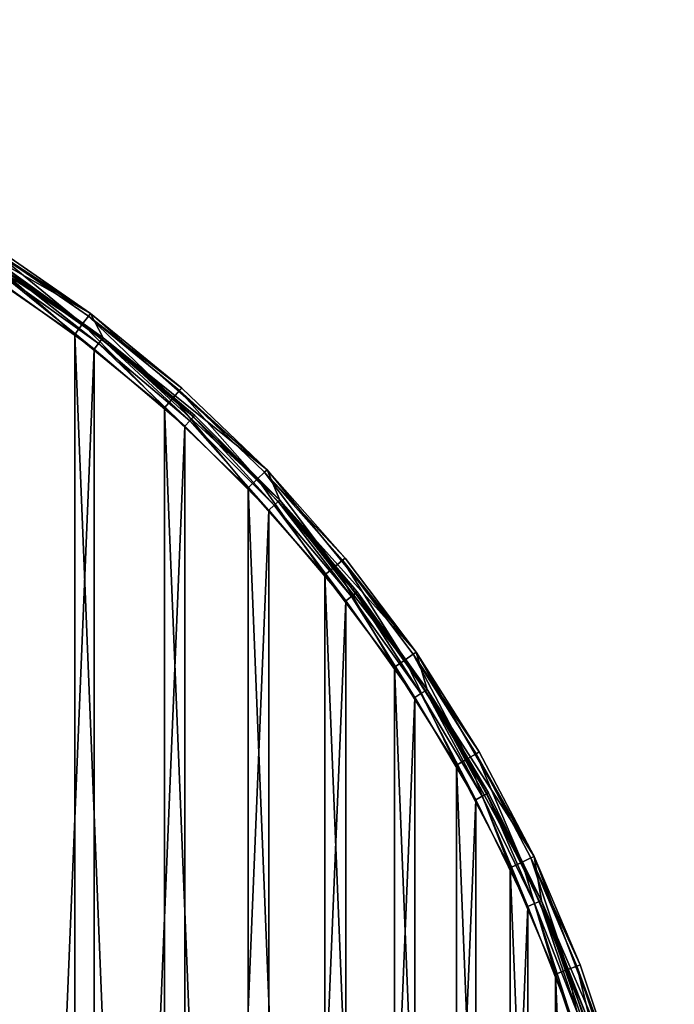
# Model space of a CAD drawing. Header units: millimetres. Extents: x 0 to 200, y 0 to 200.
# Tile 118 of 118: x 155 to 200, y 133 to 200. Entities that reach past the tile are written whole.
import ezdxf

# ---------------------------------------------------------------- set-up
doc = ezdxf.new("R2010")
doc.units = ezdxf.units.MM
doc.header["$LTSCALE"] = 25.4
doc.layers.get('0').update_dxf_attribs({"true_color": 0xff5454})

# ---------------------------------------------------------------- blocks, each defined once
blk = doc.blocks.new('HERMANOS-I-8100.STL')
at = {"color": 250, "true_color": 0x262626}
mesh = blk.add_polyface(dxfattribs=at)
corners = [(355.425, 27.822, 10.05), (352.615, 8.192, 10.05), (352.206, 12.054, 10.05), (355.312, 24.352, 10.05), (360.632, 39.848, 10.05), (361.132, 42.869, 10.05), (368.43, 54.257, 10.05), (369.178, 56.806, 10.05), (378.493, 67.186, 10.05), (379.356, 69.272, 10.05), (390.547, 78.283, 10.05), (391.402, 79.944, 10.05), (404.263, 87.244, 10.05), (405.004, 88.546, 10.05), (419.266, 93.825, 10.05), (419.81, 94.854, 10.05), (435.149, 97.847, 10.05), (435.435, 98.705, 10.05), (451.477, 99.2, 10.05), (451.477, 100, 10.05), (467.518, 98.705, 10.05), (467.804, 97.847, 10.05), (483.143, 94.854, 10.05), (483.687, 93.825, 10.05), (497.949, 88.546, 10.05), (498.691, 87.244, 10.05), (511.551, 79.944, 10.05), (512.406, 78.283, 10.05), (523.597, 69.272, 10.05), (524.46, 67.186, 10.05), (533.775, 56.806, 10.05), (534.523, 54.257, 10.05), (541.822, 42.869, 10.05), (542.321, 39.848, 10.05), (547.528, 27.822, 10.05), (547.641, 24.352, 10.05), (550.747, 12.054, 10.05), (550.338, 8.192, 10.05), (550.338, -8.192, 10.05), (351.558, -4.027, 10.05), (352.615, -8.192, 10.05), (353.497, -20.003, 10.05), (355.312, -24.352, 10.05), (357.975, -35.46, 10.05), (360.632, -39.848, 10.05), (364.874, -50, 10.05), (368.43, -54.257, 10.05), (374.016, -63.245, 10.05), (378.493, -67.186, 10.05), (385.164, -74.851, 10.05), (390.547, -78.283, 10.05), (398.03, -84.519, 10.05), (404.263, -87.244, 10.05), (412.28, -91.998, 10.05), (419.266, -93.825, 10.05), (427.545, -97.094, 10.05), (435.149, -97.847, 10.05), (443.43, -99.676, 10.05), (451.477, -99.2, 10.05), (459.523, -99.676, 10.05), (467.804, -97.847, 10.05), (475.408, -97.094, 10.05), (483.687, -93.825, 10.05), (490.673, -91.998, 10.05), (498.691, -87.244, 10.05), (504.923, -84.519, 10.05), (512.406, -78.283, 10.05), (517.789, -74.851, 10.05), (524.46, -67.186, 10.05), (528.937, -63.245, 10.05), (534.523, -54.257, 10.05), (538.079, -50, 10.05), (542.321, -39.848, 10.05), (544.978, -35.46, 10.05), (547.641, -24.352, 10.05), (549.456, -20.003, 10.05), (551.395, -4.027, 10.05)]
mesh.append_faces([[corners[k] for k in face] for face in [(0, 1, 2), (1, 0, 3), (3, 0, 4), (4, 5, 6), (6, 7, 8), (8, 9, 10), (10, 11, 12), (12, 13, 14), (14, 15, 16), (16, 17, 18), (18, 20, 21), (21, 22, 23), (23, 24, 25), (25, 26, 27), (27, 28, 29), (29, 30, 31), (31, 32, 33), (33, 34, 35), (35, 36, 37), (37, 36, 38), (39, 40, 41), (40, 2, 1), (41, 42, 43), (43, 44, 45), (45, 46, 47), (47, 48, 49), (49, 50, 51), (51, 52, 53), (53, 54, 55), (55, 56, 57), (57, 58, 59), (59, 60, 61), (61, 62, 63), (63, 64, 65), (65, 66, 67), (67, 68, 69), (69, 70, 71), (71, 72, 73), (73, 74, 75), (75, 38, 76), (76, 38, 36)]], dxfattribs={"vtx0": -1, "vtx1": -1, "color": 250})
mesh.append_faces([[corners[k] for k in face] for face in [(4, 0, 5), (6, 5, 7), (8, 7, 9), (10, 9, 11), (12, 11, 13), (14, 13, 15), (16, 15, 17), (18, 17, 19), (18, 19, 20), (21, 20, 22), (23, 22, 24), (25, 24, 26), (27, 26, 28), (29, 28, 30), (31, 30, 32), (33, 32, 34), (35, 34, 36), (40, 39, 2), (41, 40, 42), (43, 42, 44), (45, 44, 46), (47, 46, 48), (49, 48, 50), (51, 50, 52), (53, 52, 54), (55, 54, 56), (57, 56, 58), (59, 58, 60), (61, 60, 62), (63, 62, 64), (65, 64, 66), (67, 66, 68), (69, 68, 70), (71, 70, 72), (73, 72, 74), (75, 74, 38)]], dxfattribs={"vtx0": -1, "vtx2": -1, "color": 250})
mesh = blk.add_polyface(dxfattribs=at)
corners = [(353.612, 8.109, 24.25), (353.612, -8.109, 24.25), (353.277, 0, 24.25), (354.616, 16.163, 24.25), (354.616, -16.163, 24.25), (356.281, 24.107, 24.25), (356.281, -24.107, 24.25), (358.597, 31.885, 24.25), (358.597, -31.885, 24.25), (361.548, 39.446, 24.25), (361.548, -39.446, 24.25), (365.112, 46.738, 24.25), (365.112, -46.738, 24.25), (369.267, 53.71, 24.25), (369.267, -53.71, 24.25), (373.983, 60.316, 24.25), (373.983, -60.316, 24.25), (379.228, 66.509, 24.25), (379.228, -66.509, 24.25), (384.967, 72.248, 24.25), (384.967, -72.248, 24.25), (391.161, 77.494, 24.25), (391.161, -77.494, 24.25), (397.766, 82.21, 24.25), (397.766, -82.21, 24.25), (404.739, 86.364, 24.25), (404.739, -86.364, 24.25), (412.03, 89.929, 24.25), (412.03, -89.929, 24.25), (419.591, 92.879, 24.25), (419.591, -92.879, 24.25), (420.985, 2.285, 24.25), (427.37, 95.195, 24.25), (421.666, 6.804, 24.25), (423.013, 11.171, 24.25), (424.996, 15.289, 24.25), (427.57, 19.065, 24.25), (435.313, 96.861, 24.25), (430.679, 22.415, 24.25), (434.252, 25.264, 24.25), (438.21, 27.549, 24.25), (443.367, 97.865, 24.25), (442.464, 29.219, 24.25), (446.919, 30.236, 24.25), (451.477, 98.2, 24.25), (451.477, 30.577, 24.25), (459.586, 97.865, 24.25), (456.034, 30.236, 24.25), (460.489, 29.219, 24.25), (467.64, 96.861, 24.25), (464.744, 27.549, 24.25), (468.701, 25.264, 24.25), (475.583, 95.195, 24.25), (472.274, 22.415, 24.25), (475.383, 19.065, 24.25), (477.957, 15.289, 24.25), (483.362, 92.879, 24.25), (479.94, 11.171, 24.25), (481.287, 6.804, 24.25), (481.968, 2.285, 24.25), (481.968, -2.285, 24.25), (420.985, -2.285, 24.25), (427.37, -95.195, 24.25), (421.666, -6.804, 24.25), (423.013, -11.171, 24.25), (424.996, -15.289, 24.25), (427.57, -19.065, 24.25), (435.313, -96.861, 24.25), (430.679, -22.415, 24.25), (434.252, -25.264, 24.25), (438.21, -27.549, 24.25), (443.367, -97.865, 24.25), (442.464, -29.219, 24.25), (446.919, -30.236, 24.25), (451.477, -98.2, 24.25), (451.477, -30.577, 24.25), (456.034, -30.236, 24.25), (459.586, -97.865, 24.25), (460.489, -29.219, 24.25), (467.64, -96.861, 24.25), (464.744, -27.549, 24.25), (468.701, -25.264, 24.25), (475.583, -95.195, 24.25), (472.274, -22.415, 24.25), (475.383, -19.065, 24.25), (477.957, -15.289, 24.25), (483.362, -92.879, 24.25), (479.94, -11.171, 24.25), (481.287, -6.804, 24.25), (490.923, 89.929, 24.25), (490.923, -89.929, 24.25), (498.215, 86.364, 24.25), (498.215, -86.364, 24.25), (505.187, 82.21, 24.25), (505.187, -82.21, 24.25), (511.792, 77.494, 24.25), (511.792, -77.494, 24.25), (517.986, 72.248, 24.25), (517.986, -72.248, 24.25), (523.725, 66.509, 24.25), (523.725, -66.509, 24.25), (528.97, 60.316, 24.25), (528.97, -60.316, 24.25), (533.686, 53.71, 24.25), (533.686, -53.71, 24.25), (537.841, 46.738, 24.25), (537.841, -46.738, 24.25), (541.405, 39.446, 24.25), (541.405, -39.446, 24.25), (544.356, 31.885, 24.25), (544.356, -31.885, 24.25), (546.672, 24.107, 24.25), (546.672, -24.107, 24.25), (548.337, 16.163, 24.25), (548.337, -16.163, 24.25), (549.341, 8.109, 24.25), (549.341, -8.109, 24.25), (549.677, 0, 24.25)]
mesh.append_faces([[corners[k] for k in face] for face in [(0, 1, 2), (116, 115, 117)]], dxfattribs={"vtx0": -1, "color": 250})
mesh.append_faces([[corners[k] for k in face] for face in [(1, 3, 4), (4, 5, 6), (6, 7, 8), (8, 9, 10), (10, 11, 12), (12, 13, 14), (14, 15, 16), (16, 17, 18), (18, 19, 20), (20, 21, 22), (22, 23, 24), (24, 25, 26), (26, 27, 28), (28, 29, 30), (31, 32, 33), (33, 32, 34), (34, 32, 35), (35, 32, 36), (36, 37, 38), (38, 37, 39), (39, 37, 40), (40, 41, 42), (42, 41, 43), (43, 44, 45), (45, 46, 47), (47, 46, 48), (48, 49, 50), (50, 49, 51), (51, 52, 53), (53, 52, 54), (54, 52, 55), (55, 56, 57), (57, 56, 58), (58, 56, 59), (59, 56, 60), (30, 61, 62), (61, 30, 31), (62, 66, 67), (67, 70, 71), (71, 73, 74), (74, 76, 77), (77, 78, 79), (79, 81, 82), (82, 85, 86), (86, 89, 90), (90, 91, 92), (92, 93, 94), (94, 95, 96), (96, 97, 98), (98, 99, 100), (100, 101, 102), (102, 103, 104), (104, 105, 106), (106, 107, 108), (108, 109, 110), (110, 111, 112), (112, 113, 114), (114, 115, 116)]], dxfattribs={"vtx0": -1, "vtx1": -1, "color": 250})
mesh.append_faces([[corners[k] for k in face] for face in [(30, 29, 31), (86, 60, 56)]], dxfattribs={"vtx0": -1, "vtx1": -1, "vtx2": -1, "color": 250})
mesh.append_faces([[corners[k] for k in face] for face in [(1, 0, 3), (4, 3, 5), (6, 5, 7), (8, 7, 9), (10, 9, 11), (12, 11, 13), (14, 13, 15), (16, 15, 17), (18, 17, 19), (20, 19, 21), (22, 21, 23), (24, 23, 25), (26, 25, 27), (28, 27, 29), (31, 29, 32), (36, 32, 37), (40, 37, 41), (43, 41, 44), (45, 44, 46), (48, 46, 49), (51, 49, 52), (55, 52, 56), (62, 61, 63), (62, 63, 64), (62, 64, 65), (62, 65, 66), (67, 66, 68), (67, 68, 69), (67, 69, 70), (71, 70, 72), (71, 72, 73), (74, 73, 75), (74, 75, 76), (77, 76, 78), (79, 78, 80), (79, 80, 81), (82, 81, 83), (82, 83, 84), (82, 84, 85), (86, 85, 87), (86, 87, 88), (86, 88, 60), (86, 56, 89), (90, 89, 91), (92, 91, 93), (94, 93, 95), (96, 95, 97), (98, 97, 99), (100, 99, 101), (102, 101, 103), (104, 103, 105), (106, 105, 107), (108, 107, 109), (110, 109, 111), (112, 111, 113), (114, 113, 115)]], dxfattribs={"vtx0": -1, "vtx2": -1, "color": 250})
mesh = blk.add_polyface(dxfattribs=at)
corners = [(353.993, -11.837, 25.05), (353.356, 3.954, 25.05), (353.356, -3.954, 25.05), (353.993, 11.837, 25.05), (355.261, -19.643, 25.05), (355.261, 19.643, 25.05), (357.154, -27.321, 25.05), (357.154, 27.321, 25.05), (359.658, -34.822, 25.05), (359.658, 34.822, 25.05), (362.758, -42.098, 25.05), (362.758, 42.098, 25.05), (366.433, -49.1, 25.05), (366.433, 49.1, 25.05), (370.66, -55.784, 25.05), (370.66, 55.784, 25.05), (375.41, -62.106, 25.05), (375.41, 62.106, 25.05), (380.654, -68.026, 25.05), (380.654, 68.026, 25.05), (386.358, -73.504, 25.05), (386.358, 73.504, 25.05), (392.484, -78.505, 25.05), (392.484, 78.505, 25.05), (398.992, -82.998, 25.05), (398.992, 82.998, 25.05), (405.841, -86.952, 25.05), (405.841, 86.952, 25.05), (412.985, -90.342, 25.05), (412.985, 90.342, 25.05), (420.38, -93.146, 25.05), (420.38, 93.146, 25.05), (420.985, -2.285, 25.05), (427.976, -95.346, 25.05), (421.666, -6.804, 25.05), (423.013, -11.171, 25.05), (424.996, -15.289, 25.05), (427.57, -19.065, 25.05), (430.679, -22.415, 25.05), (435.724, -96.928, 25.05), (434.252, -25.264, 25.05), (438.21, -27.549, 25.05), (443.575, -97.882, 25.05), (442.464, -29.219, 25.05), (446.919, -30.236, 25.05), (451.477, -98.2, 25.05), (451.477, -30.577, 25.05), (459.378, -97.882, 25.05), (456.034, -30.236, 25.05), (460.489, -29.219, 25.05), (467.229, -96.928, 25.05), (464.744, -27.549, 25.05), (468.701, -25.264, 25.05), (474.977, -95.346, 25.05), (472.274, -22.415, 25.05), (475.383, -19.065, 25.05), (482.573, -93.146, 25.05), (477.957, -15.289, 25.05), (479.94, -11.171, 25.05), (481.287, -6.804, 25.05), (481.968, -2.285, 25.05), (481.968, 2.285, 25.05), (420.985, 2.285, 25.05), (427.976, 95.346, 25.05), (421.666, 6.804, 25.05), (423.013, 11.171, 25.05), (424.996, 15.289, 25.05), (427.57, 19.065, 25.05), (430.679, 22.415, 25.05), (435.724, 96.928, 25.05), (434.252, 25.264, 25.05), (438.21, 27.549, 25.05), (443.575, 97.882, 25.05), (442.464, 29.219, 25.05), (446.919, 30.236, 25.05), (451.477, 98.2, 25.05), (451.477, 30.577, 25.05), (456.034, 30.236, 25.05), (459.378, 97.882, 25.05), (460.489, 29.219, 25.05), (467.229, 96.928, 25.05), (464.744, 27.549, 25.05), (468.701, 25.264, 25.05), (474.977, 95.346, 25.05), (472.274, 22.415, 25.05), (475.383, 19.065, 25.05), (482.573, 93.146, 25.05), (477.957, 15.289, 25.05), (479.94, 11.171, 25.05), (481.287, 6.804, 25.05), (489.968, -90.342, 25.05), (489.968, 90.342, 25.05), (497.112, -86.952, 25.05), (497.112, 86.952, 25.05), (503.961, -82.998, 25.05), (503.961, 82.998, 25.05), (510.469, -78.505, 25.05), (510.469, 78.505, 25.05), (516.595, -73.504, 25.05), (516.595, 73.504, 25.05), (522.299, -68.026, 25.05), (522.299, 68.026, 25.05), (527.543, -62.106, 25.05), (527.543, 62.106, 25.05), (532.294, -55.784, 25.05), (532.294, 55.784, 25.05), (536.52, -49.1, 25.05), (536.52, 49.1, 25.05), (540.195, -42.098, 25.05), (540.195, 42.098, 25.05), (543.295, -34.822, 25.05), (543.295, 34.822, 25.05), (545.799, -27.321, 25.05), (545.799, 27.321, 25.05), (547.692, -19.643, 25.05), (547.692, 19.643, 25.05), (548.961, -11.837, 25.05), (548.961, 11.837, 25.05), (549.597, -3.954, 25.05), (549.597, 3.954, 25.05)]
mesh.append_faces([[corners[k] for k in face] for face in [(0, 1, 2), (117, 118, 119)]], dxfattribs={"vtx0": -1, "color": 250})
mesh.append_faces([[corners[k] for k in face] for face in [(1, 0, 3), (3, 4, 5), (5, 6, 7), (7, 8, 9), (9, 10, 11), (11, 12, 13), (13, 14, 15), (15, 16, 17), (17, 18, 19), (19, 20, 21), (21, 22, 23), (23, 24, 25), (25, 26, 27), (27, 28, 29), (29, 30, 31), (32, 33, 34), (34, 33, 35), (35, 33, 36), (36, 33, 37), (37, 33, 38), (38, 39, 40), (40, 39, 41), (41, 42, 43), (43, 42, 44), (44, 45, 46), (46, 47, 48), (48, 47, 49), (49, 50, 51), (51, 50, 52), (52, 53, 54), (54, 53, 55), (55, 56, 57), (57, 56, 58), (58, 56, 59), (59, 56, 60), (60, 56, 61), (31, 62, 63), (62, 31, 32), (63, 68, 69), (69, 71, 72), (72, 74, 75), (75, 77, 78), (78, 79, 80), (80, 82, 83), (83, 85, 86), (86, 90, 91), (91, 92, 93), (93, 94, 95), (95, 96, 97), (97, 98, 99), (99, 100, 101), (101, 102, 103), (103, 104, 105), (105, 106, 107), (107, 108, 109), (109, 110, 111), (111, 112, 113), (113, 114, 115), (115, 116, 117)]], dxfattribs={"vtx0": -1, "vtx1": -1, "color": 250})
mesh.append_faces([[corners[k] for k in face] for face in [(31, 30, 32), (86, 61, 56)]], dxfattribs={"vtx0": -1, "vtx1": -1, "vtx2": -1, "color": 250})
mesh.append_faces([[corners[k] for k in face] for face in [(3, 0, 4), (5, 4, 6), (7, 6, 8), (9, 8, 10), (11, 10, 12), (13, 12, 14), (15, 14, 16), (17, 16, 18), (19, 18, 20), (21, 20, 22), (23, 22, 24), (25, 24, 26), (27, 26, 28), (29, 28, 30), (32, 30, 33), (38, 33, 39), (41, 39, 42), (44, 42, 45), (46, 45, 47), (49, 47, 50), (52, 50, 53), (55, 53, 56), (63, 62, 64), (63, 64, 65), (63, 65, 66), (63, 66, 67), (63, 67, 68), (69, 68, 70), (69, 70, 71), (72, 71, 73), (72, 73, 74), (75, 74, 76), (75, 76, 77), (78, 77, 79), (80, 79, 81), (80, 81, 82), (83, 82, 84), (83, 84, 85), (86, 85, 87), (86, 87, 88), (86, 88, 89), (86, 89, 61), (86, 56, 90), (91, 90, 92), (93, 92, 94), (95, 94, 96), (97, 96, 98), (99, 98, 100), (101, 100, 102), (103, 102, 104), (105, 104, 106), (107, 106, 108), (109, 108, 110), (111, 110, 112), (113, 112, 114), (115, 114, 116), (117, 116, 118)]], dxfattribs={"vtx0": -1, "vtx2": -1, "color": 250})
mesh = blk.add_polyface(dxfattribs=at)
corners = [(504.923, 84.519, 23.25), (511.551, 79.944, 10.05), (497.949, 88.546, 10.05)]
mesh.append_faces([[corners[k] for k in face] for face in [(0, 1, 2)]], dxfattribs={"color": 250})
mesh = blk.add_polyface(dxfattribs=at)
corners = [(512.406, 78.283, 23.25), (498.691, 87.244, 10.05), (512.406, 78.283, 10.05)]
mesh.append_faces([[corners[k] for k in face] for face in [(0, 1, 2)]], dxfattribs={"color": 250})
mesh = blk.add_polyface(dxfattribs=at)
corners = [(505.734, 83.047, 23.25), (498.691, 87.244, 10.05), (512.406, 78.283, 23.25)]
mesh.append_faces([[corners[k] for k in face] for face in [(0, 1, 2)]], dxfattribs={"color": 250})
mesh = blk.add_polyface(dxfattribs=at)
corners = [(511.01, 79.225, 24.809), (504.794, 84.315, 24.15), (504.442, 83.758, 24.809), (511.406, 79.751, 24.15)]
mesh.append_faces([[corners[k] for k in face] for face in [(0, 1, 2), (1, 0, 3)]], dxfattribs={"vtx0": -1, "color": 250})
mesh = blk.add_polyface(dxfattribs=at)
corners = [(504.794, 84.315, 24.15), (511.551, 79.944, 23.25), (504.923, 84.519, 23.25), (511.406, 79.751, 24.15)]
mesh.append_faces([[corners[k] for k in face] for face in [(0, 1, 2), (1, 0, 3)]], dxfattribs={"vtx0": -1, "color": 250})
mesh = blk.add_polyface(dxfattribs=at)
corners = [(511.551, 79.944, 23.25), (511.551, 79.944, 10.05), (504.923, 84.519, 23.25)]
mesh.append_faces([[corners[k] for k in face] for face in [(0, 1, 2)]], dxfattribs={"color": 250})
mesh = blk.add_polyface(dxfattribs=at)
corners = [(510.469, 78.505, 25.05), (504.442, 83.758, 24.809), (503.961, 82.998, 25.05), (511.01, 79.225, 24.809)]
mesh.append_faces([[corners[k] for k in face] for face in [(0, 1, 2), (1, 0, 3)]], dxfattribs={"vtx0": -1, "color": 250})
mesh = blk.add_polyface(dxfattribs=at)
corners = [(505.661, 82.935, 23.75), (512.099, 77.888, 24.116), (505.46, 82.628, 24.116), (512.324, 78.177, 23.75)]
mesh.append_faces([[corners[k] for k in face] for face in [(0, 1, 2), (1, 0, 3)]], dxfattribs={"vtx0": -1, "color": 250})
mesh = blk.add_polyface(dxfattribs=at)
corners = [(512.324, 78.177, 23.75), (505.734, 83.047, 23.25), (512.406, 78.283, 23.25), (505.661, 82.935, 23.75)]
mesh.append_faces([[corners[k] for k in face] for face in [(0, 1, 2), (1, 0, 3)]], dxfattribs={"vtx0": -1, "color": 250})
mesh = blk.add_polyface(dxfattribs=at)
corners = [(505.46, 82.628, 24.116), (511.792, 77.494, 24.25), (505.187, 82.21, 24.25), (512.099, 77.888, 24.116)]
mesh.append_faces([[corners[k] for k in face] for face in [(0, 1, 2), (1, 0, 3)]], dxfattribs={"vtx0": -1, "color": 250})
mesh = blk.add_polyface(dxfattribs=at)
corners = [(517.192, 74.177, 24.809), (511.406, 79.751, 24.15), (511.01, 79.225, 24.809), (517.629, 74.671, 24.15)]
mesh.append_faces([[corners[k] for k in face] for face in [(0, 1, 2), (1, 0, 3)]], dxfattribs={"vtx0": -1, "color": 250})
mesh = blk.add_polyface(dxfattribs=at)
corners = [(511.406, 79.751, 24.15), (517.789, 74.851, 23.25), (511.551, 79.944, 23.25), (517.629, 74.671, 24.15)]
mesh.append_faces([[corners[k] for k in face] for face in [(0, 1, 2), (1, 0, 3)]], dxfattribs={"vtx0": -1, "color": 250})
mesh = blk.add_polyface(dxfattribs=at)
corners = [(517.789, 74.851, 23.25), (523.597, 69.272, 10.05), (511.551, 79.944, 10.05)]
mesh.append_faces([[corners[k] for k in face] for face in [(0, 1, 2)]], dxfattribs={"color": 250})
mesh = blk.add_polyface(dxfattribs=at)
corners = [(517.789, 74.851, 23.25), (511.551, 79.944, 10.05), (511.551, 79.944, 23.25)]
mesh.append_faces([[corners[k] for k in face] for face in [(0, 1, 2)]], dxfattribs={"color": 250})
mesh = blk.add_polyface(dxfattribs=at)
corners = [(516.595, 73.504, 25.05), (511.01, 79.225, 24.809), (510.469, 78.505, 25.05), (517.192, 74.177, 24.809)]
mesh.append_faces([[corners[k] for k in face] for face in [(0, 1, 2), (1, 0, 3)]], dxfattribs={"vtx0": -1, "color": 250})
mesh = blk.add_polyface(dxfattribs=at)
corners = [(512.324, 78.177, 23.75), (518.324, 72.616, 24.116), (512.099, 77.888, 24.116), (518.572, 72.885, 23.75)]
mesh.append_faces([[corners[k] for k in face] for face in [(0, 1, 2), (1, 0, 3)]], dxfattribs={"vtx0": -1, "color": 250})
mesh = blk.add_polyface(dxfattribs=at)
corners = [(518.572, 72.885, 23.75), (512.406, 78.283, 23.25), (518.663, 72.984, 23.25), (512.324, 78.177, 23.75)]
mesh.append_faces([[corners[k] for k in face] for face in [(0, 1, 2), (1, 0, 3)]], dxfattribs={"vtx0": -1, "color": 250})
mesh = blk.add_polyface(dxfattribs=at)
corners = [(512.406, 78.283, 23.25), (512.406, 78.283, 10.05), (518.663, 72.984, 23.25)]
mesh.append_faces([[corners[k] for k in face] for face in [(0, 1, 2)]], dxfattribs={"color": 250})
mesh = blk.add_polyface(dxfattribs=at)
corners = [(512.406, 78.283, 10.05), (524.46, 67.186, 23.25), (518.663, 72.984, 23.25)]
mesh.append_faces([[corners[k] for k in face] for face in [(0, 1, 2)]], dxfattribs={"color": 250})
mesh = blk.add_polyface(dxfattribs=at)
corners = [(524.46, 67.186, 23.25), (512.406, 78.283, 10.05), (524.46, 67.186, 10.05)]
mesh.append_faces([[corners[k] for k in face] for face in [(0, 1, 2)]], dxfattribs={"color": 250})
mesh = blk.add_polyface(dxfattribs=at)
corners = [(512.099, 77.888, 24.116), (517.986, 72.248, 24.25), (511.792, 77.494, 24.25), (518.324, 72.616, 24.116)]
mesh.append_faces([[corners[k] for k in face] for face in [(0, 1, 2), (1, 0, 3)]], dxfattribs={"vtx0": -1, "color": 250})
mesh = blk.add_polyface(dxfattribs=at)
corners = [(522.948, 68.649, 24.809), (517.629, 74.671, 24.15), (517.192, 74.177, 24.809), (523.423, 69.105, 24.15)]
mesh.append_faces([[corners[k] for k in face] for face in [(0, 1, 2), (1, 0, 3)]], dxfattribs={"vtx0": -1, "color": 250})
mesh = blk.add_polyface(dxfattribs=at)
corners = [(517.629, 74.671, 24.15), (523.597, 69.272, 23.25), (517.789, 74.851, 23.25), (523.423, 69.105, 24.15)]
mesh.append_faces([[corners[k] for k in face] for face in [(0, 1, 2), (1, 0, 3)]], dxfattribs={"vtx0": -1, "color": 250})
mesh = blk.add_polyface(dxfattribs=at)
corners = [(523.597, 69.272, 23.25), (523.597, 69.272, 10.05), (517.789, 74.851, 23.25)]
mesh.append_faces([[corners[k] for k in face] for face in [(0, 1, 2)]], dxfattribs={"color": 250})
mesh = blk.add_polyface(dxfattribs=at)
corners = [(522.299, 68.026, 25.05), (517.192, 74.177, 24.809), (516.595, 73.504, 25.05), (522.948, 68.649, 24.809)]
mesh.append_faces([[corners[k] for k in face] for face in [(0, 1, 2), (1, 0, 3)]], dxfattribs={"vtx0": -1, "color": 250})
mesh = blk.add_polyface(dxfattribs=at)
corners = [(518.324, 72.616, 24.116), (523.725, 66.509, 24.25), (517.986, 72.248, 24.25), (524.092, 66.848, 24.116)]
mesh.append_faces([[corners[k] for k in face] for face in [(0, 1, 2), (1, 0, 3)]], dxfattribs={"vtx0": -1, "color": 250})
mesh = blk.add_polyface(dxfattribs=at)
corners = [(518.572, 72.885, 23.75), (524.092, 66.848, 24.116), (518.324, 72.616, 24.116), (524.362, 67.096, 23.75)]
mesh.append_faces([[corners[k] for k in face] for face in [(0, 1, 2), (1, 0, 3)]], dxfattribs={"vtx0": -1, "color": 250})
mesh = blk.add_polyface(dxfattribs=at)
corners = [(518.572, 72.885, 23.75), (524.46, 67.186, 23.25), (524.362, 67.096, 23.75), (518.663, 72.984, 23.25)]
mesh.append_faces([[corners[k] for k in face] for face in [(0, 1, 2), (1, 0, 3)]], dxfattribs={"vtx0": -1, "color": 250})
mesh = blk.add_polyface(dxfattribs=at)
corners = [(528.937, 63.245, 23.25), (523.423, 69.105, 24.15), (528.75, 63.092, 24.15), (523.597, 69.272, 23.25)]
mesh.append_faces([[corners[k] for k in face] for face in [(0, 1, 2), (1, 0, 3)]], dxfattribs={"vtx0": -1, "color": 250})
mesh = blk.add_polyface(dxfattribs=at)
corners = [(523.597, 69.272, 23.25), (528.937, 63.245, 23.25), (533.775, 56.806, 10.05)]
mesh.append_faces([[corners[k] for k in face] for face in [(0, 1, 2)]], dxfattribs={"color": 250})
mesh = blk.add_polyface(dxfattribs=at)
corners = [(523.597, 69.272, 23.25), (533.775, 56.806, 10.05), (523.597, 69.272, 10.05)]
mesh.append_faces([[corners[k] for k in face] for face in [(0, 1, 2)]], dxfattribs={"color": 250})
mesh = blk.add_polyface(dxfattribs=at)
corners = [(527.543, 62.106, 25.05), (522.948, 68.649, 24.809), (522.299, 68.026, 25.05), (528.24, 62.675, 24.809)]
mesh.append_faces([[corners[k] for k in face] for face in [(0, 1, 2), (1, 0, 3)]], dxfattribs={"vtx0": -1, "color": 250})
mesh = blk.add_polyface(dxfattribs=at)
corners = [(528.24, 62.675, 24.809), (523.423, 69.105, 24.15), (522.948, 68.649, 24.809), (528.75, 63.092, 24.15)]
mesh.append_faces([[corners[k] for k in face] for face in [(0, 1, 2), (1, 0, 3)]], dxfattribs={"vtx0": -1, "color": 250})
mesh = blk.add_polyface(dxfattribs=at)
corners = [(524.092, 66.848, 24.116), (528.97, 60.316, 24.25), (523.725, 66.509, 24.25), (529.365, 60.623, 24.116)]
mesh.append_faces([[corners[k] for k in face] for face in [(0, 1, 2), (1, 0, 3)]], dxfattribs={"vtx0": -1, "color": 250})
mesh = blk.add_polyface(dxfattribs=at)
corners = [(524.362, 67.096, 23.75), (529.365, 60.623, 24.116), (524.092, 66.848, 24.116), (529.654, 60.848, 23.75)]
mesh.append_faces([[corners[k] for k in face] for face in [(0, 1, 2), (1, 0, 3)]], dxfattribs={"vtx0": -1, "color": 250})
mesh = blk.add_polyface(dxfattribs=at)
corners = [(524.362, 67.096, 23.75), (529.759, 60.93, 23.25), (529.654, 60.848, 23.75), (524.46, 67.186, 23.25)]
mesh.append_faces([[corners[k] for k in face] for face in [(0, 1, 2), (1, 0, 3)]], dxfattribs={"vtx0": -1, "color": 250})
mesh = blk.add_polyface(dxfattribs=at)
corners = [(524.46, 67.186, 10.05), (529.759, 60.93, 23.25), (524.46, 67.186, 23.25)]
mesh.append_faces([[corners[k] for k in face] for face in [(0, 1, 2)]], dxfattribs={"color": 250})
mesh = blk.add_polyface(dxfattribs=at)
corners = [(524.46, 67.186, 10.05), (534.523, 54.257, 10.05), (529.759, 60.93, 23.25)]
mesh.append_faces([[corners[k] for k in face] for face in [(0, 1, 2)]], dxfattribs={"color": 250})
mesh = blk.add_polyface(dxfattribs=at)
corners = [(533.775, 56.806, 23.25), (528.75, 63.092, 24.15), (533.576, 56.669, 24.15), (528.937, 63.245, 23.25)]
mesh.append_faces([[corners[k] for k in face] for face in [(0, 1, 2), (1, 0, 3)]], dxfattribs={"vtx0": -1, "color": 250})
mesh = blk.add_polyface(dxfattribs=at)
corners = [(528.937, 63.245, 23.25), (533.775, 56.806, 23.25), (533.775, 56.806, 10.05)]
mesh.append_faces([[corners[k] for k in face] for face in [(0, 1, 2)]], dxfattribs={"color": 250})
mesh = blk.add_polyface(dxfattribs=at)
corners = [(532.294, 55.784, 25.05), (528.24, 62.675, 24.809), (527.543, 62.106, 25.05), (533.034, 56.295, 24.809)]
mesh.append_faces([[corners[k] for k in face] for face in [(0, 1, 2), (1, 0, 3)]], dxfattribs={"vtx0": -1, "color": 250})
mesh = blk.add_polyface(dxfattribs=at)
corners = [(533.034, 56.295, 24.809), (528.75, 63.092, 24.15), (528.24, 62.675, 24.809), (533.576, 56.669, 24.15)]
mesh.append_faces([[corners[k] for k in face] for face in [(0, 1, 2), (1, 0, 3)]], dxfattribs={"vtx0": -1, "color": 250})
mesh = blk.add_polyface(dxfattribs=at)
corners = [(529.365, 60.623, 24.116), (533.686, 53.71, 24.25), (528.97, 60.316, 24.25), (534.105, 53.984, 24.116)]
mesh.append_faces([[corners[k] for k in face] for face in [(0, 1, 2), (1, 0, 3)]], dxfattribs={"vtx0": -1, "color": 250})
mesh = blk.add_polyface(dxfattribs=at)
corners = [(529.654, 60.848, 23.75), (534.105, 53.984, 24.116), (529.365, 60.623, 24.116), (534.411, 54.184, 23.75)]
mesh.append_faces([[corners[k] for k in face] for face in [(0, 1, 2), (1, 0, 3)]], dxfattribs={"vtx0": -1, "color": 250})
mesh = blk.add_polyface(dxfattribs=at)
corners = [(529.654, 60.848, 23.75), (534.523, 54.257, 23.25), (534.411, 54.184, 23.75), (529.759, 60.93, 23.25)]
mesh.append_faces([[corners[k] for k in face] for face in [(0, 1, 2), (1, 0, 3)]], dxfattribs={"vtx0": -1, "color": 250})
mesh = blk.add_polyface(dxfattribs=at)
corners = [(529.759, 60.93, 23.25), (534.523, 54.257, 10.05), (534.523, 54.257, 23.25)]
mesh.append_faces([[corners[k] for k in face] for face in [(0, 1, 2)]], dxfattribs={"color": 250})
mesh = blk.add_polyface(dxfattribs=at)
corners = [(537.3, 49.55, 24.809), (533.576, 56.669, 24.15), (533.034, 56.295, 24.809), (537.87, 49.879, 24.15)]
mesh.append_faces([[corners[k] for k in face] for face in [(0, 1, 2), (1, 0, 3)]], dxfattribs={"vtx0": -1, "color": 250})
mesh = blk.add_polyface(dxfattribs=at)
corners = [(538.079, 50, 23.25), (533.576, 56.669, 24.15), (537.87, 49.879, 24.15), (533.775, 56.806, 23.25)]
mesh.append_faces([[corners[k] for k in face] for face in [(0, 1, 2), (1, 0, 3)]], dxfattribs={"vtx0": -1, "color": 250})
mesh = blk.add_polyface(dxfattribs=at)
corners = [(533.775, 56.806, 23.25), (541.822, 42.869, 10.05), (533.775, 56.806, 10.05)]
mesh.append_faces([[corners[k] for k in face] for face in [(0, 1, 2)]], dxfattribs={"color": 250})
mesh = blk.add_polyface(dxfattribs=at)
corners = [(533.775, 56.806, 23.25), (538.079, 50, 23.25), (541.822, 42.869, 10.05)]
mesh.append_faces([[corners[k] for k in face] for face in [(0, 1, 2)]], dxfattribs={"color": 250})
mesh = blk.add_polyface(dxfattribs=at)
corners = [(536.52, 49.1, 25.05), (533.034, 56.295, 24.809), (532.294, 55.784, 25.05), (537.3, 49.55, 24.809)]
mesh.append_faces([[corners[k] for k in face] for face in [(0, 1, 2), (1, 0, 3)]], dxfattribs={"vtx0": -1, "color": 250})
mesh = blk.add_polyface(dxfattribs=at)
corners = [(534.105, 53.984, 24.116), (537.841, 46.738, 24.25), (533.686, 53.71, 24.25), (538.281, 46.976, 24.116)]
mesh.append_faces([[corners[k] for k in face] for face in [(0, 1, 2), (1, 0, 3)]], dxfattribs={"vtx0": -1, "color": 250})
mesh = blk.add_polyface(dxfattribs=at)
corners = [(534.411, 54.184, 23.75), (538.281, 46.976, 24.116), (534.105, 53.984, 24.116), (538.603, 47.15, 23.75)]
mesh.append_faces([[corners[k] for k in face] for face in [(0, 1, 2), (1, 0, 3)]], dxfattribs={"vtx0": -1, "color": 250})
mesh = blk.add_polyface(dxfattribs=at)
corners = [(534.411, 54.184, 23.75), (538.72, 47.214, 23.25), (538.603, 47.15, 23.75), (534.523, 54.257, 23.25)]
mesh.append_faces([[corners[k] for k in face] for face in [(0, 1, 2), (1, 0, 3)]], dxfattribs={"vtx0": -1, "color": 250})
mesh = blk.add_polyface(dxfattribs=at)
corners = [(534.523, 54.257, 10.05), (542.321, 39.848, 10.05), (542.321, 39.848, 23.25)]
mesh.append_faces([[corners[k] for k in face] for face in [(0, 1, 2)]], dxfattribs={"color": 250})
mesh = blk.add_polyface(dxfattribs=at)
corners = [(534.523, 54.257, 10.05), (542.321, 39.848, 23.25), (538.72, 47.214, 23.25)]
mesh.append_faces([[corners[k] for k in face] for face in [(0, 1, 2)]], dxfattribs={"color": 250})
mesh = blk.add_polyface(dxfattribs=at)
corners = [(534.523, 54.257, 10.05), (538.72, 47.214, 23.25), (534.523, 54.257, 23.25)]
mesh.append_faces([[corners[k] for k in face] for face in [(0, 1, 2)]], dxfattribs={"color": 250})
mesh = blk.add_polyface(dxfattribs=at)
corners = [(541.008, 42.483, 24.809), (537.87, 49.879, 24.15), (537.3, 49.55, 24.809), (541.604, 42.766, 24.15)]
mesh.append_faces([[corners[k] for k in face] for face in [(0, 1, 2), (1, 0, 3)]], dxfattribs={"vtx0": -1, "color": 250})
mesh = blk.add_polyface(dxfattribs=at)
corners = [(541.822, 42.869, 23.25), (537.87, 49.879, 24.15), (541.604, 42.766, 24.15), (538.079, 50, 23.25)]
mesh.append_faces([[corners[k] for k in face] for face in [(0, 1, 2), (1, 0, 3)]], dxfattribs={"vtx0": -1, "color": 250})
mesh = blk.add_polyface(dxfattribs=at)
corners = [(538.079, 50, 23.25), (541.822, 42.869, 23.25), (541.822, 42.869, 10.05)]
mesh.append_faces([[corners[k] for k in face] for face in [(0, 1, 2)]], dxfattribs={"color": 250})
mesh = blk.add_polyface(dxfattribs=at)
corners = [(540.195, 42.098, 25.05), (537.3, 49.55, 24.809), (536.52, 49.1, 25.05), (541.008, 42.483, 24.809)]
mesh.append_faces([[corners[k] for k in face] for face in [(0, 1, 2), (1, 0, 3)]], dxfattribs={"vtx0": -1, "color": 250})
mesh = blk.add_polyface(dxfattribs=at)
corners = [(538.603, 47.15, 23.75), (541.863, 39.647, 24.116), (538.281, 46.976, 24.116), (542.199, 39.794, 23.75)]
mesh.append_faces([[corners[k] for k in face] for face in [(0, 1, 2), (1, 0, 3)]], dxfattribs={"vtx0": -1, "color": 250})
mesh = blk.add_polyface(dxfattribs=at)
corners = [(538.603, 47.15, 23.75), (542.321, 39.848, 23.25), (542.199, 39.794, 23.75), (538.72, 47.214, 23.25)]
mesh.append_faces([[corners[k] for k in face] for face in [(0, 1, 2), (1, 0, 3)]], dxfattribs={"vtx0": -1, "color": 250})
mesh = blk.add_polyface(dxfattribs=at)
corners = [(538.281, 46.976, 24.116), (541.405, 39.446, 24.25), (537.841, 46.738, 24.25), (541.863, 39.647, 24.116)]
mesh.append_faces([[corners[k] for k in face] for face in [(0, 1, 2), (1, 0, 3)]], dxfattribs={"vtx0": -1, "color": 250})
mesh = blk.add_polyface(dxfattribs=at)
corners = [(543.295, 34.822, 25.05), (541.008, 42.483, 24.809), (540.195, 42.098, 25.05), (544.137, 35.141, 24.809)]
mesh.append_faces([[corners[k] for k in face] for face in [(0, 1, 2), (1, 0, 3)]], dxfattribs={"vtx0": -1, "color": 250})
mesh = blk.add_polyface(dxfattribs=at)
corners = [(544.137, 35.141, 24.809), (541.604, 42.766, 24.15), (541.008, 42.483, 24.809), (544.753, 35.375, 24.15)]
mesh.append_faces([[corners[k] for k in face] for face in [(0, 1, 2), (1, 0, 3)]], dxfattribs={"vtx0": -1, "color": 250})
mesh = blk.add_polyface(dxfattribs=at)
corners = [(544.978, 35.46, 23.25), (541.604, 42.766, 24.15), (544.753, 35.375, 24.15), (541.822, 42.869, 23.25)]
mesh.append_faces([[corners[k] for k in face] for face in [(0, 1, 2), (1, 0, 3)]], dxfattribs={"vtx0": -1, "color": 250})
mesh = blk.add_polyface(dxfattribs=at)
corners = [(541.822, 42.869, 10.05), (544.978, 35.46, 23.25), (547.528, 27.822, 10.05)]
mesh.append_faces([[corners[k] for k in face] for face in [(0, 1, 2)]], dxfattribs={"color": 250})
mesh = blk.add_polyface(dxfattribs=at)
corners = [(541.822, 42.869, 23.25), (544.978, 35.46, 23.25), (541.822, 42.869, 10.05)]
mesh.append_faces([[corners[k] for k in face] for face in [(0, 1, 2)]], dxfattribs={"color": 250})
mesh = blk.add_polyface(dxfattribs=at)
corners = [(542.199, 39.794, 23.75), (544.829, 32.048, 24.116), (541.863, 39.647, 24.116), (545.175, 32.167, 23.75)]
mesh.append_faces([[corners[k] for k in face] for face in [(0, 1, 2), (1, 0, 3)]], dxfattribs={"vtx0": -1, "color": 250})
mesh = blk.add_polyface(dxfattribs=at)
corners = [(542.199, 39.794, 23.75), (545.302, 32.21, 23.25), (545.175, 32.167, 23.75), (542.321, 39.848, 23.25)]
mesh.append_faces([[corners[k] for k in face] for face in [(0, 1, 2), (1, 0, 3)]], dxfattribs={"vtx0": -1, "color": 250})
mesh = blk.add_polyface(dxfattribs=at)
corners = [(542.321, 39.848, 10.05), (547.641, 24.352, 10.05), (545.302, 32.21, 23.25)]
mesh.append_faces([[corners[k] for k in face] for face in [(0, 1, 2)]], dxfattribs={"color": 250})
mesh = blk.add_polyface(dxfattribs=at)
corners = [(542.321, 39.848, 10.05), (545.302, 32.21, 23.25), (542.321, 39.848, 23.25)]
mesh.append_faces([[corners[k] for k in face] for face in [(0, 1, 2)]], dxfattribs={"color": 250})
mesh = blk.add_polyface(dxfattribs=at)
corners = [(541.863, 39.647, 24.116), (544.356, 31.885, 24.25), (541.405, 39.446, 24.25), (544.829, 32.048, 24.116)]
mesh.append_faces([[corners[k] for k in face] for face in [(0, 1, 2), (1, 0, 3)]], dxfattribs={"vtx0": -1, "color": 250})
mesh = blk.add_polyface(dxfattribs=at)
corners = [(545.799, 27.321, 25.05), (544.137, 35.141, 24.809), (543.295, 34.822, 25.05), (546.664, 27.571, 24.809)]
mesh.append_faces([[corners[k] for k in face] for face in [(0, 1, 2), (1, 0, 3)]], dxfattribs={"vtx0": -1, "color": 250})
mesh = blk.add_polyface(dxfattribs=at)
corners = [(546.664, 27.571, 24.809), (544.753, 35.375, 24.15), (544.137, 35.141, 24.809), (547.297, 27.755, 24.15)]
mesh.append_faces([[corners[k] for k in face] for face in [(0, 1, 2), (1, 0, 3)]], dxfattribs={"vtx0": -1, "color": 250})
mesh = blk.add_polyface(dxfattribs=at)
corners = [(547.528, 27.822, 23.25), (544.753, 35.375, 24.15), (547.297, 27.755, 24.15), (544.978, 35.46, 23.25)]
mesh.append_faces([[corners[k] for k in face] for face in [(0, 1, 2), (1, 0, 3)]], dxfattribs={"vtx0": -1, "color": 250})
mesh = blk.add_polyface(dxfattribs=at)
corners = [(544.978, 35.46, 23.25), (547.528, 27.822, 23.25), (547.528, 27.822, 10.05)]
mesh.append_faces([[corners[k] for k in face] for face in [(0, 1, 2)]], dxfattribs={"color": 250})

msp = doc.modelspace()

# ---------------------------------------------------------------- block references
at = {"color": 0}
msp.add_blockref('HERMANOS-I-8100.STL', (-351.558, 100, -10.05), dxfattribs=at)

doc.saveas('drawing.dxf')
